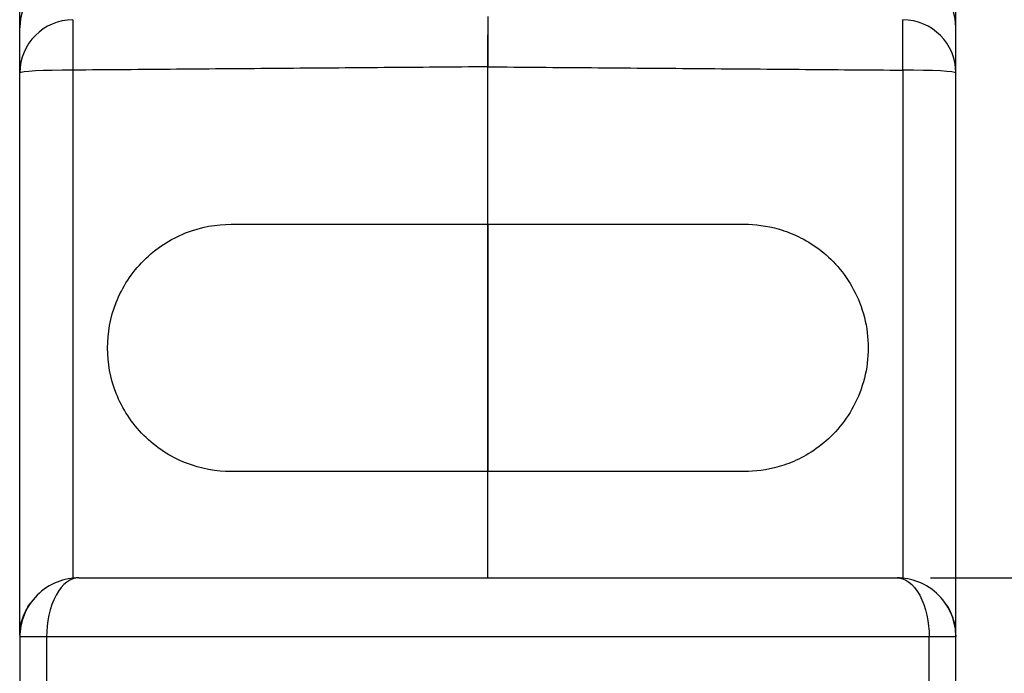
# Model space of a CAD drawing. Header units: millimetres. Extents: x 21 to 304, y 64 to 201.
# Tile 17 of 20: x 241 to 260, y 151 to 163. Entities that reach past the tile are written whole.
import ezdxf

# ---------------------------------------------------------------- set-up
doc = ezdxf.new("R2010")
doc.units = ezdxf.units.MM
doc.header["$MEASUREMENT"] = 0
doc.layers.get('0').update_dxf_attribs({"linetype": 'CONTINUOUS'})
doc.layers.get('Defpoints').update_dxf_attribs({"linetype": 'CONTINUOUS'})
doc.layers.add('View', color=7, linetype='CONTINUOUS')
doc.styles.get("Standard").update_dxf_attribs({"font": 'arial.ttf'})
doc.dimstyles.new('STANDARD2', dxfattribs={"dimscale": 0, "dimtxt": 3, "dimasz": 2.5, "dimexe": 1.25, "dimexo": 0.625, "dimtad": 0, "dimtih": 1, "dimtoh": 1, "dimdsep": 46, "dimtxsty": 'STANDARD', "dimcen": 2.5, "dimadec": 0, "dimazin": 0, "dimtfac": 1, "dimtmove": 0, "dimatfit": 3, "dimfxl": 1, "dimarcsym": 0})

# ---------------------------------------------------------------- blocks, each defined once
blk = doc.blocks.new('*D0')
at = {"color": 0, "linetype": 'ByBlock', "lineweight": -2}
for p, q in [((258.274, 152.798), (274.747, 152.798)), ((273.497, 150.298), (273.497, 131.569)), ((273.497, 110.798), (273.497, 126.476)), ((258.274, 108.298), (274.747, 108.298))]:
    blk.add_line(p, q, dxfattribs=at)
at = {"color": 0}
for points in [[(273.913, 150.298), (273.08, 150.298), (273.497, 152.798)], [(273.08, 110.798), (273.913, 110.798), (273.497, 108.298)]]:
    blk.add_solid(points, dxfattribs=at)
at = {"layer": 'Defpoints', "color": 0}
for p in [(257.649, 152.798), (257.649, 108.298), (273.497, 108.298)]:
    blk.add_point(p, dxfattribs=at)
at = {"color": 0, "linetype": 'ByBlock', "insert": (273.497, 129.023), "char_height": 3, "attachment_point": 5}
blk.add_mtext('1.752 [44.50]', dxfattribs=at)
blk = doc.blocks.new('*D3')
at = {"color": 0, "linetype": 'ByBlock', "lineweight": -2}
for p, q in [((250.624, 175.524), (294.079, 175.524)), ((292.829, 173.024), (292.829, 140.462)), ((292.829, 88.073), (292.829, 135.369)), ((250.624, 85.573), (294.079, 85.573))]:
    blk.add_line(p, q, dxfattribs=at)
at = {"color": 0}
for points in [[(293.246, 173.024), (292.412, 173.024), (292.829, 175.524)], [(292.412, 88.073), (293.246, 88.073), (292.829, 85.573)]]:
    blk.add_solid(points, dxfattribs=at)
at = {"layer": 'Defpoints', "color": 0}
for p in [(249.999, 175.524), (249.999, 85.573), (292.829, 85.573)]:
    blk.add_point(p, dxfattribs=at)
at = {"color": 0, "linetype": 'ByBlock', "insert": (292.829, 137.915), "char_height": 3, "attachment_point": 5}
blk.add_mtext('3.541 [89.95]', dxfattribs=at)

msp = doc.modelspace()

# ---------------------------------------------------------------- linework, layer by layer
at = {"layer": 'View'}
for p, q in [((241.249, 163.077), (241.249, 173.56)), ((258.749, 163.077), (258.749, 173.56)), ((241.249, 151.731), (241.249, 162.239)), ((242.24, 162.291), (242.24, 152.793)), ((249.999, 159.41), (249.999, 162.353)), ((249.999, 159.41), (249.999, 162.353)), ((257.758, 162.291), (257.758, 152.793)), ((258.749, 151.731), (258.749, 162.239)), ((245.199, 159.41), (249.999, 159.41)), ((249.999, 159.41), (254.799, 159.41)), ((249.999, 154.787), (249.999, 159.41)), ((249.999, 159.41), (249.999, 154.787)), ((249.999, 154.787), (245.199, 154.787)), ((254.799, 154.787), (249.999, 154.787)), ((249.999, 152.798), (249.999, 154.787)), ((249.999, 152.798), (249.999, 154.787)), ((242.349, 152.798), (257.649, 152.798)), ((241.249, 151.731), (241.249, 151.698)), ((258.749, 151.731), (258.749, 151.698)), ((241.249, 151.698), (241.249, 109.398)), ((241.749, 151.698), (241.749, 109.398)), ((258.249, 151.698), (241.749, 151.698)), ((258.249, 109.398), (258.249, 151.698)), ((258.749, 109.398), (258.749, 151.698))]:
    msp.add_line(p, q, dxfattribs=at)
for centre, start, end in [((242.249, 163.081), 90.5, 180), ((257.749, 163.081), 0, 89.5), ((242.249, 151.731), 143.265, 180), ((257.749, 151.731), 0, 36.7348)]:
    msp.add_arc(centre, 1, start, end, dxfattribs=at)
for centre, major_axis, ratio, start_param, end_param in [((242.249, 162.239), (1, 0), 0.995008, -4.70366, -3.14159), ((242.249, 162.239), (-0.008, 1), 0.008322, -6.18323, -4.76481), ((257.749, 162.239), (0.008, 1), 0.008322, 4.76481, 6.18323), ((257.749, 162.239), (-1, 0), 0.995008, 3.14159, 4.70366), ((242.249, 162.239), (1, 0), 0.052336, -4.70366, -3.14159), ((257.749, 162.239), (-1, 0), 0.052336, 3.14159, 4.70366)]:
    msp.add_ellipse(centre, major_axis=major_axis, ratio=ratio, start_param=start_param, end_param=end_param, dxfattribs=at)
for points, knots in [([(249.999, 163.295), (249.999, 163.272), (249.999, 163.162), (249.999, 162.99), (249.999, 162.818), (249.999, 162.591), (249.999, 162.353)], [0, 0, 0, 0, 0.000705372, 0.000705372, 0.000705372, 0.00141074, 0.00141074, 0.00141074, 0.00141074]), ([(249.999, 163.295), (249.999, 163.272), (249.999, 163.162), (249.999, 162.99), (249.999, 162.818), (249.999, 162.591), (249.999, 162.353)], [0, 0, 0, 0, 0.000705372, 0.000705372, 0.000705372, 0.00141074, 0.00141074, 0.00141074, 0.00141074]), ([(249.999, 162.95), (249.999, 162.949), (249.999, 162.948), (249.999, 162.947), (249.999, 162.941), (249.999, 162.931), (249.999, 162.917), (249.999, 162.902), (249.999, 162.883), (249.999, 162.86), (249.999, 162.836), (249.999, 162.808), (249.999, 162.778), (249.999, 162.668), (249.999, 162.514), (249.999, 162.353)], [0, 0, 0, 0, 0.106444, 0.106444, 0.106444, 0.319331, 0.319331, 0.319331, 0.532219, 0.532219, 0.532219, 0.745106, 0.745106, 0.745106, 1.49021, 1.49021, 1.49021, 1.49021]), ([(249.999, 162.353), (249.999, 162.501), (249.999, 162.642), (249.999, 162.743), (249.999, 162.843), (249.999, 162.9), (249.999, 162.9)], [4.7997, 4.7997, 4.7997, 4.7997, 5.54145, 5.54145, 5.54145, 6.28319, 6.28319, 6.28319, 6.28319]), ([(242.888, 157.098), (242.887, 157.371), (242.937, 157.664), (243.05, 157.949), (243.162, 158.234), (243.338, 158.507), (243.565, 158.733), (243.79, 158.959), (244.064, 159.135), (244.348, 159.248), (244.633, 159.361), (244.927, 159.41), (245.199, 159.41)], [1.73602, 1.73602, 1.73602, 1.73602, 2.12872, 2.12872, 2.12872, 2.52142, 2.52142, 2.52142, 2.91412, 2.91412, 2.91412, 3.30682, 3.30682, 3.30682, 3.30682]), ([(254.799, 159.41), (254.991, 159.41), (255.209, 159.386), (255.446, 159.317), (255.682, 159.249), (255.939, 159.133), (256.186, 158.948), (256.432, 158.764), (256.668, 158.507), (256.838, 158.186), (257.01, 157.867), (257.111, 157.484), (257.11, 157.098), (257.111, 156.713), (257.01, 156.33), (256.838, 156.011), (256.668, 155.69), (256.432, 155.433), (256.186, 155.249), (255.939, 155.064), (255.682, 154.948), (255.446, 154.88), (255.209, 154.811), (254.991, 154.787), (254.799, 154.787)], [2.97637, 2.97637, 2.97637, 2.97637, 3.36906, 3.36906, 3.36906, 3.76176, 3.76176, 3.76176, 4.15446, 4.15446, 4.15446, 4.54716, 4.54716, 4.54716, 4.93986, 4.93986, 4.93986, 5.33256, 5.33256, 5.33256, 5.72526, 5.72526, 5.72526, 6.11796, 6.11796, 6.11796, 6.11796]), ([(245.199, 154.787), (244.927, 154.787), (244.633, 154.836), (244.348, 154.949), (244.064, 155.061), (243.79, 155.238), (243.565, 155.464), (243.338, 155.69), (243.162, 155.963), (243.05, 156.248), (242.937, 156.532), (242.887, 156.826), (242.888, 157.098)], [0.165227, 0.165227, 0.165227, 0.165227, 0.557926, 0.557926, 0.557926, 0.950625, 0.950625, 0.950625, 1.34332, 1.34332, 1.34332, 1.73602, 1.73602, 1.73602, 1.73602]), ([(242.349, 152.798), (242.091, 152.802), (241.786, 152.695), (241.571, 152.476), (241.352, 152.261), (241.245, 151.956), (241.249, 151.698)], [4.71239, 4.71239, 4.71239, 4.71239, 5.49779, 5.49779, 5.49779, 6.28319, 6.28319, 6.28319, 6.28319]), ([(242.349, 152.798), (242.208, 152.802), (242.042, 152.695), (241.925, 152.476), (241.805, 152.261), (241.747, 151.956), (241.749, 151.698)], [4.7133, 4.7133, 4.7133, 4.7133, 5.49824, 5.49824, 5.49824, 6.28319, 6.28319, 6.28319, 6.28319]), ([(258.749, 151.698), (258.753, 151.956), (258.646, 152.261), (258.427, 152.476), (258.212, 152.695), (257.907, 152.802), (257.649, 152.798)], [0, 0, 0, 0, 0.785398, 0.785398, 0.785398, 1.5708, 1.5708, 1.5708, 1.5708]), ([(257.65, 152.798), (257.79, 152.802), (257.956, 152.695), (258.073, 152.476), (258.193, 152.261), (258.251, 151.956), (258.249, 151.698)], [4.7133, 4.7133, 4.7133, 4.7133, 5.49824, 5.49824, 5.49824, 6.28319, 6.28319, 6.28319, 6.28319]), ([(241.749, 151.698), (241.618, 151.698), (241.489, 151.698), (241.395, 151.698), (241.303, 151.698), (241.249, 151.698), (241.249, 151.698)], [1.5708, 1.5708, 1.5708, 1.5708, 2.35619, 2.35619, 2.35619, 3.14159, 3.14159, 3.14159, 3.14159]), ([(258.749, 151.698), (258.749, 151.698), (258.695, 151.698), (258.603, 151.698), (258.509, 151.698), (258.38, 151.698), (258.249, 151.698)], [4.71239, 4.71239, 4.71239, 4.71239, 5.49779, 5.49779, 5.49779, 6.28319, 6.28319, 6.28319, 6.28319])]:
    msp.add_open_spline(points, degree=3, knots=knots, dxfattribs=at)
for points, degree in [([(241.249, 162.239), (241.249, 162.355), (241.249, 162.462), (241.249, 162.561), (241.249, 162.651), (241.249, 162.733), (241.249, 162.806), (241.249, 162.87), (241.249, 162.926), (241.249, 162.973), (241.249, 163.012), (241.249, 163.042), (241.249, 163.064), (241.249, 163.076), (241.249, 163.081)], 1), ([(249.999, 162.9), (249.999, 162.95), (249.999, 162.95)], 2), ([(258.749, 162.239), (258.749, 162.355), (258.749, 162.462), (258.749, 162.561), (258.749, 162.651), (258.749, 162.733), (258.749, 162.806), (258.749, 162.87), (258.749, 162.926), (258.749, 162.973), (258.749, 163.012), (258.749, 163.042), (258.749, 163.064), (258.749, 163.076), (258.749, 163.081)], 1), ([(249.999, 162.353), (242.24, 162.291)], 1), ([(249.999, 162.353), (257.758, 162.291)], 1), ([(257.649, 152.798), (257.65, 152.798)], 1), ([(257.65, 152.798), (257.649, 152.798)], 1), ([(241.249, 151.731), (241.248, 151.925), (241.31, 152.147), (241.448, 152.329)], 3), ([(258.749, 151.731), (258.75, 151.925), (258.688, 152.147), (258.55, 152.329)], 3)]:
    msp.add_open_spline(points, degree=degree, dxfattribs=at)

# ---------------------------------------------------------------- dimensions: what is measured, and where the dimension line sits
at = {"linetype": 'ByBlock'}
for base, p1, p2, text, picture, middle in [((292.829, 85.573), (249.999, 175.524), (249.999, 85.573), '3.541 [89.95]', '*D3', (292.829, 137.915)), ((273.497, 108.298), (257.649, 152.798), (257.649, 108.298), '1.752 [44.50]', '*D0', (273.497, 129.023))]:
    dim = msp.add_linear_dim(base=base, p1=p1, p2=p2, angle=90, text=text, dimstyle='STANDARD2', override={"dimscale": 1}, dxfattribs=at)
    dim.commit()
    dim.dimension.update_dxf_attribs({"geometry": picture, "text_midpoint": middle, "dimtype": 160})

doc.saveas('drawing.dxf')
